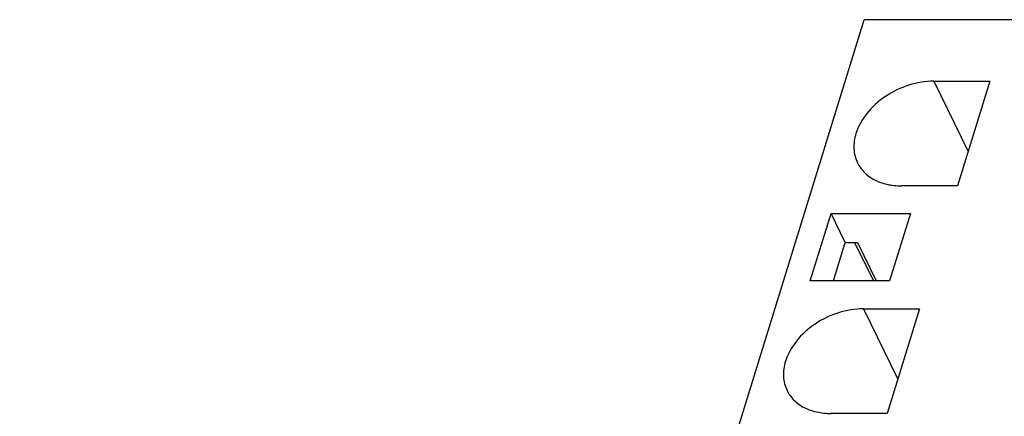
# Model space of a CAD drawing. Header units: millimetres. Extents: x 0 to 420, y 0 to 297.
# Tile 65 of 76: x 183 to 200, y 260 to 267. Entities that reach past the tile are written whole.
import ezdxf

# ---------------------------------------------------------------- set-up
doc = ezdxf.new("R2010")
doc.units = ezdxf.units.MM
doc.header["$LTSCALE"] = 23.1
doc.layers.get('0').update_dxf_attribs({"linetype": 'CONTINUOUS'})

msp = doc.modelspace()

# ---------------------------------------------------------------- linework, layer by layer
at = {"color": 7, "linetype": 'Continuous'}
for p, q in [((183.049, 219.839), (197.573, 266.838)), ((203.491, 266.838), (197.573, 266.838)), ((198.766, 265.781), (199.359, 264.571)), ((198.766, 265.781), (199.733, 265.781)), ((199.733, 265.781), (199.176, 263.979)), ((199.176, 263.979), (198.209, 263.979)), ((196.644, 262.342), (197.002, 263.501)), ((197.246, 263.004), (197.002, 263.501)), ((197.002, 263.501), (198.365, 263.501)), ((198.365, 263.501), (198.007, 262.342)), ((197.042, 262.342), (197.246, 263.004)), ((197.246, 263.004), (197.453, 263.004)), ((197.406, 263.004), (197.731, 262.342)), ((197.453, 263.004), (197.778, 262.342)), ((198.007, 262.342), (196.644, 262.342)), ((197.556, 261.864), (198.149, 260.655)), ((197.556, 261.864), (198.523, 261.864)), ((198.523, 261.864), (197.966, 260.062)), ((197.966, 260.062), (196.999, 260.062))]:
    msp.add_line(p, q, dxfattribs=at)
for points, knots in [([(198.766, 265.781), (198.622, 265.781), (198.327, 265.73), (197.928, 265.537), (197.607, 265.25), (197.467, 265.005), (197.428, 264.88)], [0, 0, 0, 0, 0.253211, 0.516158, 0.770088, 1, 1, 1, 1]), ([(197.428, 264.88), (197.402, 264.795), (197.376, 264.621), (197.419, 264.448), (197.455, 264.373)], [0, 0, 0, 0, 0.51744, 1, 1, 1, 1]), ([(197.455, 264.373), (197.485, 264.313), (197.568, 264.198), (197.746, 264.072), (197.966, 263.995), (198.126, 263.979), (198.209, 263.979)], [0, 0, 0, 0, 0.226861, 0.465031, 0.722064, 1, 1, 1, 1]), ([(197.556, 261.864), (197.412, 261.864), (197.117, 261.814), (196.718, 261.62), (196.397, 261.334), (196.257, 261.088), (196.218, 260.963)], [0, 0, 0, 0, 0.253211, 0.516158, 0.770088, 1, 1, 1, 1]), ([(196.218, 260.963), (196.192, 260.878), (196.165, 260.704), (196.208, 260.531), (196.245, 260.457)], [0, 0, 0, 0, 0.51744, 1, 1, 1, 1]), ([(196.245, 260.457), (196.275, 260.396), (196.358, 260.281), (196.536, 260.155), (196.756, 260.078), (196.916, 260.062), (196.999, 260.062)], [0, 0, 0, 0, 0.226861, 0.465031, 0.722064, 1, 1, 1, 1])]:
    msp.add_open_spline(points, degree=3, knots=knots, dxfattribs=at)

doc.saveas('drawing.dxf')
